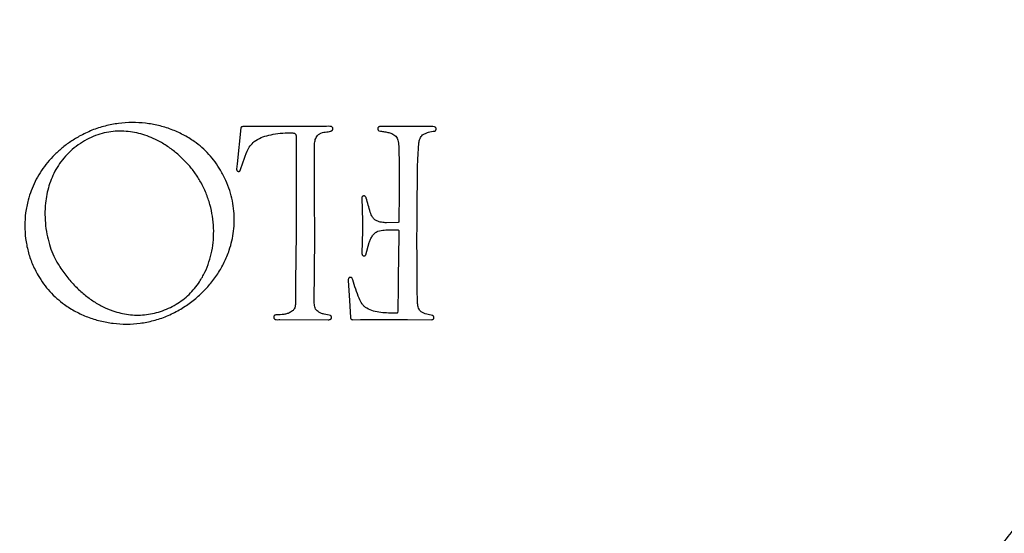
# Model space of a CAD drawing. Header units: millimetres. Extents: x 226 to 954, y 75 to 822.
# Tile 103 of 130: x 588 to 625, y 693 to 712. Entities that reach past the tile are written whole.
import ezdxf

# ---------------------------------------------------------------- set-up
doc = ezdxf.new("R2010")
doc.units = ezdxf.units.MM

msp = doc.modelspace()

# ---------------------------------------------------------------- linework, layer by layer
at = {"color": 179, "linetype": 'Continuous', "lineweight": 25}
for p, q in [((596.359, 707.89), (596.215, 706.562)), ((596.946, 707.94), (596.462, 707.943)), ((597.65, 707.945), (596.946, 707.94)), ((598.623, 707.937), (597.65, 707.945)), ((599.465, 707.943), (598.623, 707.937)), ((602.526, 707.935), (601.498, 707.937)), ((603.395, 707.937), (602.526, 707.935)), ((598.396, 707.463), (598.401, 706.516)), ((599.08, 705.366), (599.078, 707.324)), ((602.889, 706.724), (602.923, 707.332)), ((602.184, 707.216), (602.197, 706.459)), ((596.215, 706.562), (596.194, 706.365)), ((596.337, 706.321), (596.444, 706.64)), ((602.883, 706.451), (602.889, 706.724)), ((596.194, 706.365), (596.204, 706.326)), ((598.401, 706.516), (598.401, 704.904)), ((602.197, 706.459), (602.204, 705.549)), ((602.863, 704.713), (602.883, 706.451)), ((602.204, 705.5), (602.187, 704.423)), ((602.204, 705.549), (602.204, 705.5)), ((599.083, 703.843), (599.08, 705.366)), ((600.824, 705.303), (600.844, 704.441)), ((598.401, 704.904), (598.399, 704.006)), ((600.844, 704.441), (600.842, 704.1)), ((602.169, 704.394), (601.737, 704.383)), ((602.861, 704.347), (602.863, 704.713)), ((598.399, 704.006), (598.379, 702.195)), ((600.842, 704.1), (600.821, 703.248)), ((602.184, 704.1), (602.187, 703.945)), ((602.856, 703.736), (602.861, 704.347)), ((599.068, 701.413), (599.083, 703.843)), ((600.969, 703.201), (601.096, 703.652)), ((602.187, 703.945), (602.167, 702.349)), ((602.859, 703.059), (602.856, 703.736)), ((600.821, 703.248), (600.831, 703.209)), ((602.863, 702.86), (602.859, 703.059)), ((602.871, 701.993), (602.863, 702.86)), ((598.379, 702.195), (598.369, 701.374)), ((600.322, 702.26), (600.372, 701.521)), ((602.167, 702.349), (602.164, 702.027)), ((602.164, 702.027), (602.149, 701.123)), ((602.881, 701.408), (602.871, 701.993)), ((600.372, 701.521), (600.402, 700.889)), ((602.149, 701.123), (602.145, 701.07)), ((597.792, 700.811), (599.585, 700.803)), ((600.402, 700.889), (600.41, 700.858)), ((600.474, 700.805), (600.779, 700.808)), ((600.779, 700.808), (601.957, 700.811)), ((601.957, 700.811), (602.506, 700.808)), ((602.506, 700.808), (603.39, 700.805)), ((603.481, 700.888), (603.48, 700.905))]:
    msp.add_line(p, q, dxfattribs=at)
for points, knots in [([(593.905, 657.932), (604.204, 657.932), (614.323, 660.643), (632.162, 670.942), (639.569, 678.35), (649.868, 696.189), (652.579, 706.307), (652.579, 726.906), (649.868, 737.024), (639.569, 754.863), (632.162, 762.271), (614.323, 772.57), (604.204, 775.281), (593.905, 775.281)], [0, 0, 0, 0, 0.1666667, 0.1666667, 0.3333333, 0.3333333, 0.5, 0.5, 0.6666667, 0.6666667, 0.8333333, 0.8333333, 1, 1, 1, 1]), ([(593.905, 775.107), (604.173, 775.107), (614.262, 772.403), (632.048, 762.135), (639.433, 754.749), (649.702, 736.964), (652.405, 726.875), (652.405, 706.338), (649.702, 696.249), (639.433, 678.464), (632.048, 671.078), (614.262, 660.81), (604.173, 658.107), (593.905, 658.107)], [0, 0, 0, 0, 0.1666667, 0.1666667, 0.3333333, 0.3333333, 0.5, 0.5, 0.6666667, 0.6666667, 0.8333333, 0.8333333, 1, 1, 1, 1]), ([(552.027, 757.703), (543.932, 749.454), (538.453, 738.997), (534.104, 716.296), (535.33, 704.554), (544.276, 683.241), (551.797, 674.142), (571.047, 661.346), (582.348, 657.932), (593.905, 657.932)], [0, 0, 0, 0, 0.25, 0.25, 0.5, 0.5, 0.75, 0.75, 1, 1, 1, 1]), ([(593.905, 658.107), (582.395, 658.107), (571.139, 661.503), (551.96, 674.235), (544.461, 683.289), (535.524, 704.505), (534.285, 716.196), (538.573, 738.813), (544.007, 749.239), (552.048, 757.475)], [0, 0, 0, 0, 0.25, 0.25, 0.5, 0.5, 0.75, 0.75, 1, 1, 1, 1]), ([(542.631, 716.607), (542.635, 716.121), (542.643, 715.137), (542.71, 713.64), (542.821, 712.104), (542.984, 710.529), (543.201, 708.925), (543.475, 707.294), (543.808, 705.639), (544.207, 703.951), (544.652, 702.322), (545.134, 700.757), (545.646, 699.258), (546.218, 697.743), (546.851, 696.215), (547.548, 694.675), (548.297, 693.158), (549.096, 691.665), (549.943, 690.2), (550.856, 688.736), (551.835, 687.277), (552.865, 685.854), (553.941, 684.468), (555.062, 683.122), (556.247, 681.794), (557.496, 680.489), (558.811, 679.21), (560.19, 677.962), (561.633, 676.748), (563.14, 675.573), (564.709, 674.442), (566.34, 673.358), (568.029, 672.326), (569.776, 671.35), (571.577, 670.435), (573.429, 669.584), (575.33, 668.801), (577.275, 668.09), (579.261, 667.454), (581.284, 666.896), (583.337, 666.419), (585.418, 666.025), (587.521, 665.717), (589.639, 665.496), (591.769, 665.363), (593.905, 665.318), (596.04, 665.363), (598.17, 665.496), (600.289, 665.717), (602.392, 666.025), (604.472, 666.419), (606.526, 666.896), (608.548, 667.454), (610.534, 668.09), (612.48, 668.801), (614.38, 669.584), (616.233, 670.435), (618.034, 671.35), (619.781, 672.326), (621.47, 673.358), (623.1, 674.442), (624.67, 675.573), (626.177, 676.748), (627.62, 677.962), (628.999, 679.21), (630.313, 680.489), (631.563, 681.794), (632.748, 683.122), (633.869, 684.468), (634.967, 685.882), (636.036, 687.364), (637.068, 688.911), (638.026, 690.464), (638.91, 692.019), (639.723, 693.57), (640.511, 695.205), (641.262, 696.921), (641.968, 698.713), (642.59, 700.485), (643.136, 702.242), (643.61, 703.981), (644.015, 705.699), (644.352, 707.383), (644.625, 709.032), (644.838, 710.633), (644.996, 712.188), (645.102, 713.695), (645.167, 715.164), (645.175, 716.13), (645.178, 716.607)], [0, 0, 0, 0, 0.009039, 0.018334, 0.027893, 0.037722, 0.047828, 0.05803, 0.068512, 0.079278, 0.090336, 0.09995, 0.109779, 0.119827, 0.130096, 0.140586, 0.1513, 0.161607, 0.172115, 0.182823, 0.19373, 0.204835, 0.215534, 0.226408, 0.237454, 0.248671, 0.260055, 0.271602, 0.283309, 0.29517, 0.30718, 0.319334, 0.331624, 0.344044, 0.356587, 0.369244, 0.382006, 0.394865, 0.407811, 0.420835, 0.433925, 0.447072, 0.460264, 0.47349, 0.48674, 0.500001, 0.513261, 0.526511, 0.539737, 0.552929, 0.566076, 0.579166, 0.59219, 0.605136, 0.617995, 0.630757, 0.643414, 0.655957, 0.668377, 0.680667, 0.692821, 0.704831, 0.716692, 0.728399, 0.739946, 0.75133, 0.762547, 0.773594, 0.784467, 0.795166, 0.806938, 0.818487, 0.829811, 0.84091, 0.851785, 0.862435, 0.8747, 0.886658, 0.898311, 0.909664, 0.92092, 0.931875, 0.942533, 0.952903, 0.962989, 0.972626, 0.982002, 0.991125, 1, 1, 1, 1]), ([(645, 716.607), (644.996, 716.123), (644.988, 715.142), (644.921, 713.651), (644.811, 712.12), (644.648, 710.55), (644.432, 708.952), (644.159, 707.327), (643.827, 705.677), (643.429, 703.995), (642.986, 702.372), (642.506, 700.812), (641.995, 699.318), (641.426, 697.809), (640.795, 696.286), (640.101, 694.752), (639.354, 693.239), (638.558, 691.752), (637.714, 690.292), (636.804, 688.833), (635.828, 687.379), (634.802, 685.961), (633.729, 684.58), (632.613, 683.238), (631.432, 681.915), (630.187, 680.614), (628.877, 679.34), (627.503, 678.096), (626.064, 676.887), (624.563, 675.716), (622.999, 674.589), (621.374, 673.509), (619.691, 672.48), (617.95, 671.508), (616.155, 670.596), (614.309, 669.747), (612.415, 668.967), (610.476, 668.258), (608.497, 667.625), (606.482, 667.069), (604.435, 666.594), (602.362, 666.201), (600.267, 665.894), (598.155, 665.674), (596.033, 665.541), (593.905, 665.497), (591.777, 665.541), (589.654, 665.674), (587.543, 665.894), (585.448, 666.201), (583.374, 666.594), (581.327, 667.069), (579.312, 667.625), (577.333, 668.258), (575.395, 668.967), (573.501, 669.747), (571.654, 670.596), (569.86, 671.508), (568.119, 672.48), (566.435, 673.509), (564.811, 674.589), (563.247, 675.716), (561.745, 676.887), (560.307, 678.096), (558.933, 679.34), (557.623, 680.614), (556.378, 681.915), (555.197, 683.238), (554.08, 684.58), (552.986, 685.989), (551.92, 687.465), (550.891, 689.008), (549.937, 690.555), (549.056, 692.104), (548.246, 693.651), (547.461, 695.28), (546.712, 696.989), (546.009, 698.776), (545.389, 700.541), (544.845, 702.292), (544.372, 704.025), (543.969, 705.737), (543.634, 707.415), (543.361, 709.058), (543.149, 710.654), (542.992, 712.203), (542.885, 713.705), (542.821, 715.169), (542.813, 716.132), (542.81, 716.607)], [0, 0, 0, 0, 0.009039, 0.018334, 0.027893, 0.037722, 0.047828, 0.05803, 0.068512, 0.079278, 0.090336, 0.09995, 0.109779, 0.119827, 0.130096, 0.140586, 0.1513, 0.161607, 0.172115, 0.182823, 0.19373, 0.204835, 0.215534, 0.226408, 0.237454, 0.248671, 0.260055, 0.271602, 0.283309, 0.29517, 0.30718, 0.319334, 0.331624, 0.344044, 0.356587, 0.369244, 0.382006, 0.394865, 0.407811, 0.420835, 0.433925, 0.447072, 0.460264, 0.47349, 0.48674, 0.500001, 0.513261, 0.526511, 0.539737, 0.552929, 0.566076, 0.579166, 0.59219, 0.605136, 0.617995, 0.630757, 0.643414, 0.655957, 0.668377, 0.680667, 0.692821, 0.704831, 0.716692, 0.728399, 0.739946, 0.75133, 0.762547, 0.773594, 0.784467, 0.795166, 0.806938, 0.818487, 0.829811, 0.84091, 0.851785, 0.862435, 0.8747, 0.886658, 0.898311, 0.909664, 0.92092, 0.931875, 0.942533, 0.952903, 0.962989, 0.972626, 0.982002, 0.991125, 1, 1, 1, 1]), ([(554.683, 716.607), (554.687, 716.192), (554.695, 715.348), (554.759, 714.065), (554.866, 712.743), (555.024, 711.385), (555.236, 709.99), (555.508, 708.561), (555.843, 707.099), (556.232, 705.66), (556.671, 704.249), (557.157, 702.869), (557.71, 701.472), (558.332, 700.061), (559.023, 698.65), (559.784, 697.241), (560.618, 695.84), (561.531, 694.443), (562.494, 693.099), (563.501, 691.81), (564.548, 690.579), (565.665, 689.371), (566.854, 688.189), (568.114, 687.04), (569.445, 685.93), (570.845, 684.863), (572.314, 683.846), (573.849, 682.884), (575.357, 682.034), (576.825, 681.288), (578.242, 680.636), (579.696, 680.037), (581.184, 679.493), (582.703, 679.007), (584.25, 678.58), (585.821, 678.215), (587.413, 677.914), (589.021, 677.679), (590.642, 677.509), (592.271, 677.407), (593.905, 677.373), (595.538, 677.407), (597.168, 677.509), (598.789, 677.679), (600.397, 677.914), (601.988, 678.215), (603.559, 678.58), (605.106, 679.007), (606.626, 679.493), (608.114, 680.037), (609.568, 680.636), (610.985, 681.288), (612.453, 682.034), (613.961, 682.884), (615.496, 683.846), (616.964, 684.863), (618.365, 685.93), (619.696, 687.04), (620.956, 688.189), (622.144, 689.371), (623.262, 690.579), (624.308, 691.81), (625.322, 693.107), (626.297, 694.468), (627.224, 695.891), (628.069, 697.317), (628.835, 698.743), (629.521, 700.154), (630.131, 701.548), (630.671, 702.919), (631.147, 704.274), (631.58, 705.669), (631.967, 707.099), (632.302, 708.561), (632.573, 709.99), (632.786, 711.385), (632.944, 712.743), (633.051, 714.065), (633.115, 715.348), (633.123, 716.192), (633.127, 716.607)], [0, 0, 0, 0, 0.010105, 0.02053, 0.031285, 0.04238, 0.053823, 0.065625, 0.077793, 0.090336, 0.101898, 0.113772, 0.125962, 0.13847, 0.1513, 0.164215, 0.177443, 0.190983, 0.204834, 0.217694, 0.230804, 0.244163, 0.257764, 0.271601, 0.285667, 0.299955, 0.314454, 0.329153, 0.344042, 0.356584, 0.369241, 0.382004, 0.394863, 0.40781, 0.420833, 0.433924, 0.447071, 0.460263, 0.47349, 0.486739, 0.5, 0.513261, 0.52651, 0.539737, 0.552929, 0.566076, 0.579167, 0.59219, 0.605137, 0.617996, 0.630759, 0.643416, 0.655958, 0.670847, 0.685546, 0.700045, 0.714333, 0.728399, 0.742236, 0.755837, 0.769196, 0.782306, 0.795166, 0.809265, 0.823043, 0.836497, 0.849627, 0.862434, 0.874699, 0.886657, 0.898311, 0.909664, 0.922207, 0.934375, 0.946177, 0.95762, 0.968715, 0.97947, 0.989895, 1, 1, 1, 1]), ([(632.805, 716.607), (632.802, 716.195), (632.794, 715.359), (632.73, 714.086), (632.624, 712.775), (632.467, 711.428), (632.257, 710.044), (631.987, 708.627), (631.655, 707.177), (631.269, 705.75), (630.833, 704.351), (630.351, 702.982), (629.803, 701.596), (629.186, 700.197), (628.501, 698.797), (627.746, 697.4), (626.919, 696.01), (626.014, 694.625), (625.059, 693.292), (624.059, 692.014), (623.021, 690.793), (621.913, 689.594), (620.734, 688.422), (619.484, 687.282), (618.164, 686.181), (616.775, 685.123), (615.319, 684.114), (613.796, 683.16), (612.211, 682.267), (610.567, 681.439), (608.867, 680.682), (607.116, 680.002), (605.318, 679.402), (603.583, 678.916), (601.922, 678.53), (600.344, 678.231), (598.748, 677.998), (597.141, 677.83), (595.525, 677.729), (593.905, 677.695), (592.285, 677.729), (590.669, 677.83), (589.061, 677.998), (587.466, 678.231), (585.888, 678.53), (584.226, 678.916), (582.491, 679.402), (580.694, 680.002), (578.943, 680.682), (577.243, 681.439), (575.598, 682.267), (574.013, 683.16), (572.491, 684.114), (571.034, 685.123), (569.645, 686.181), (568.325, 687.282), (567.076, 688.422), (565.897, 689.594), (564.788, 690.793), (563.751, 692.014), (562.745, 693.3), (561.779, 694.649), (560.859, 696.06), (560.021, 697.475), (559.261, 698.889), (558.581, 700.289), (557.976, 701.671), (557.44, 703.031), (556.968, 704.375), (556.538, 705.758), (556.154, 707.177), (555.822, 708.627), (555.553, 710.044), (555.342, 711.428), (555.186, 712.775), (555.079, 714.086), (555.016, 715.359), (555.008, 716.195), (555.004, 716.607)], [0, 0, 0, 0, 0.010105, 0.02053, 0.031285, 0.04238, 0.053824, 0.065625, 0.077794, 0.090336, 0.101899, 0.113773, 0.125962, 0.138471, 0.1513, 0.164216, 0.177444, 0.190984, 0.204835, 0.217695, 0.230806, 0.244164, 0.257765, 0.271602, 0.285669, 0.299956, 0.314455, 0.329155, 0.344043, 0.359108, 0.374335, 0.389709, 0.405214, 0.420833, 0.433924, 0.447071, 0.460263, 0.473489, 0.486739, 0.5, 0.513261, 0.526511, 0.539737, 0.552929, 0.566076, 0.579167, 0.594786, 0.610291, 0.625665, 0.640892, 0.655957, 0.670845, 0.685545, 0.700044, 0.714331, 0.728398, 0.742235, 0.755836, 0.769195, 0.782305, 0.795165, 0.809265, 0.823042, 0.836496, 0.849627, 0.862433, 0.874699, 0.886657, 0.89831, 0.909664, 0.922206, 0.934375, 0.946176, 0.95762, 0.968715, 0.97947, 0.989895, 1, 1, 1, 1]), ([(595.608, 706.326), (595.543, 706.43), (595.415, 706.636), (595.181, 706.915), (594.922, 707.167), (594.607, 707.414), (594.229, 707.644), (593.787, 707.841), (593.319, 707.983), (592.835, 708.068), (592.339, 708.094), (591.84, 708.061), (591.343, 707.966), (590.854, 707.811), (590.548, 707.656), (590.394, 707.578)], [0, 0, 0, 0, 0.06193, 0.123155, 0.184022, 0.244799, 0.325992, 0.407657, 0.48994, 0.5729, 0.656554, 0.740937, 0.826144, 0.912379, 1, 1, 1, 1]), ([(594.873, 705.893), (594.804, 706.007), (594.664, 706.238), (594.405, 706.556), (594.111, 706.853), (593.783, 707.12), (593.427, 707.352), (593.077, 707.525), (592.744, 707.646), (592.436, 707.723), (592.12, 707.767), (591.799, 707.773), (591.474, 707.74), (591.149, 707.662), (590.823, 707.541), (590.618, 707.425), (590.512, 707.365)], [0, 0, 0, 0, 0.077559, 0.157433, 0.238929, 0.321365, 0.404145, 0.486837, 0.548697, 0.610449, 0.672275, 0.734509, 0.797651, 0.862373, 0.929503, 1, 1, 1, 1]), ([(596.462, 707.943), (596.441, 707.941), (596.415, 707.94), (596.388, 707.927), (596.375, 707.918), (596.365, 707.906), (596.361, 707.895), (596.359, 707.89)], [0, 0, 0, 0, 0.497002, 0.616585, 0.735781, 0.860588, 1, 1, 1, 1]), ([(597.385, 707.62), (597.498, 707.642), (597.728, 707.688), (597.961, 707.699), (598.079, 707.704)], [0, 0, 0, 0, 0.493457, 1, 1, 1, 1]), ([(598.079, 707.704), (598.123, 707.707), (598.209, 707.712), (598.294, 707.698), (598.336, 707.691)], [0, 0, 0, 0, 0.504679, 1, 1, 1, 1]), ([(598.336, 707.691), (598.346, 707.685), (598.364, 707.674), (598.383, 707.649), (598.392, 707.621), (598.397, 707.559), (598.397, 707.506), (598.396, 707.463)], [0, 0, 0, 0, 0.134881, 0.251635, 0.365601, 0.484828, 1, 1, 1, 1]), ([(599.078, 707.324), (599.088, 707.384), (599.102, 707.472), (599.16, 707.578), (599.2, 707.622), (599.22, 707.643)], [0, 0, 0, 0, 0.503199, 0.750124, 1, 1, 1, 1]), ([(599.22, 707.643), (599.251, 707.663), (599.312, 707.702), (599.454, 707.735), (599.562, 707.746), (599.634, 707.753)], [0, 0, 0, 0, 0.250285, 0.495204, 1, 1, 1, 1]), ([(599.697, 707.937), (599.659, 707.941), (599.581, 707.949), (599.504, 707.945), (599.465, 707.943)], [0, 0, 0, 0, 0.497002, 1, 1, 1, 1]), ([(599.634, 707.753), (599.653, 707.759), (599.682, 707.767), (599.719, 707.785), (599.732, 707.801), (599.739, 707.809)], [0, 0, 0, 0, 0.4982628, 0.7437882, 1, 1, 1, 1]), ([(599.747, 707.885), (599.741, 707.896), (599.732, 707.913), (599.714, 707.931), (599.703, 707.935), (599.697, 707.937)], [0, 0, 0, 0, 0.5200806, 0.766475, 1, 1, 1, 1]), ([(599.739, 707.809), (599.743, 707.814), (599.75, 707.825), (599.754, 707.852), (599.75, 707.871), (599.747, 707.885)], [0, 0, 0, 0, 0.246011, 0.489701, 1, 1, 1, 1]), ([(601.423, 707.901), (601.421, 707.898), (601.417, 707.893), (601.413, 707.881), (601.411, 707.858), (601.415, 707.838), (601.418, 707.825)], [0, 0, 0, 0, 0.119072, 0.238296, 0.489049, 1, 1, 1, 1]), ([(601.418, 707.825), (601.42, 707.819), (601.424, 707.808), (601.435, 707.795), (601.449, 707.784), (601.46, 707.78), (601.466, 707.778)], [0, 0, 0, 0, 0.250004, 0.500001, 0.750001, 1, 1, 1, 1]), ([(601.498, 707.937), (601.484, 707.935), (601.463, 707.933), (601.436, 707.92), (601.428, 707.907), (601.423, 707.901)], [0, 0, 0, 0, 0.485474, 0.727108, 1, 1, 1, 1]), ([(601.466, 707.778), (601.519, 707.768), (601.624, 707.749), (601.784, 707.729), (601.885, 707.693), (601.934, 707.675)], [0, 0, 0, 0, 0.335793, 0.670596, 1, 1, 1, 1]), ([(601.934, 707.675), (601.96, 707.664), (602.012, 707.641), (602.076, 707.584), (602.126, 707.515), (602.144, 707.461), (602.152, 707.434)], [0, 0, 0, 0, 0.249999, 0.499999, 0.75, 1, 1, 1, 1]), ([(602.923, 707.332), (602.936, 707.386), (602.955, 707.467), (603.006, 707.567), (603.044, 707.608), (603.063, 707.628)], [0, 0, 0, 0, 0.4984233, 0.7467696, 1, 1, 1, 1]), ([(603.063, 707.628), (603.097, 707.649), (603.165, 707.69), (603.317, 707.739), (603.434, 707.759), (603.512, 707.772)], [0, 0, 0, 0, 0.249503, 0.497897, 1, 1, 1, 1]), ([(603.56, 707.885), (603.555, 707.892), (603.547, 707.905), (603.524, 707.924), (603.472, 707.939), (603.426, 707.938), (603.395, 707.937)], [0, 0, 0, 0, 0.131272, 0.25153, 0.490335, 1, 1, 1, 1]), ([(603.512, 707.772), (603.521, 707.775), (603.535, 707.779), (603.548, 707.789), (603.553, 707.797), (603.554, 707.801), (603.555, 707.804)], [0, 0, 0, 0, 0.497465, 0.738991, 0.863966, 1, 1, 1, 1]), ([(603.555, 707.804), (603.558, 707.811), (603.565, 707.825), (603.566, 707.841), (603.567, 707.849)], [0, 0, 0, 0, 0.5000062, 1, 1, 1, 1]), ([(603.567, 707.849), (603.567, 707.855), (603.566, 707.868), (603.562, 707.879), (603.56, 707.885)], [0, 0, 0, 0, 0.499986, 1, 1, 1, 1]), ([(590.394, 707.578), (590.272, 707.506), (590.032, 707.364), (589.706, 707.112), (589.415, 706.839), (589.161, 706.546), (588.943, 706.236), (588.76, 705.911), (588.613, 705.573), (588.489, 705.189), (588.403, 704.756), (588.372, 704.278), (588.402, 703.8), (588.495, 703.33), (588.646, 702.871), (588.797, 702.585), (588.872, 702.442)], [0, 0, 0, 0, 0.0711387, 0.1397128, 0.2061547, 0.2708552, 0.3341601, 0.3963695, 0.4577397, 0.5184869, 0.598798, 0.6786787, 0.7584335, 0.8383525, 0.9187497, 1, 1, 1, 1]), ([(590.512, 707.365), (590.408, 707.295), (590.203, 707.159), (589.938, 706.913), (589.713, 706.647), (589.528, 706.362), (589.381, 706.063), (589.269, 705.753), (589.19, 705.436), (589.136, 705.08), (589.118, 704.69), (589.143, 704.273), (589.209, 703.873), (589.311, 703.5), (589.44, 703.159), (589.556, 702.955), (589.612, 702.857)], [0, 0, 0, 0, 0.074211, 0.144955, 0.213214, 0.279787, 0.345273, 0.410063, 0.474355, 0.53818, 0.622318, 0.704832, 0.784884, 0.861473, 0.933524, 1, 1, 1, 1]), ([(596.444, 706.64), (596.491, 706.773), (596.561, 706.972), (596.691, 707.229), (596.794, 707.332), (596.846, 707.384)], [0, 0, 0, 0, 0.494848, 0.742752, 1, 1, 1, 1]), ([(596.846, 707.384), (596.931, 707.437), (597.099, 707.541), (597.29, 707.594), (597.385, 707.62)], [0, 0, 0, 0, 0.503538, 1, 1, 1, 1]), ([(602.152, 707.434), (602.162, 707.399), (602.181, 707.328), (602.183, 707.254), (602.184, 707.216)], [0, 0, 0, 0, 0.491868, 1, 1, 1, 1]), ([(652.584, 706.913), (652.54, 706.651), (652.451, 706.126), (652.305, 705.341), (652.148, 704.559), (651.981, 703.779), (651.745, 702.742), (651.488, 701.709), (650.993, 699.88), (650.269, 697.528), (649.127, 694.441), (647.817, 691.421), (646.342, 688.479), (644.707, 685.623), (642.32, 681.942), (638.959, 677.596), (634.376, 672.86), (629.298, 668.659), (623.788, 665.044), (617.912, 662.06), (611.742, 659.743), (605.355, 658.121), (599.913, 657.365), (595.533, 657.124), (592.241, 657.125), (588.955, 657.308), (585.684, 657.672), (582.438, 658.217), (579.869, 658.796), (577.961, 659.304), (576.697, 659.671), (575.442, 660.065), (574.195, 660.486), (573.372, 660.79), (572.96, 660.942)], [0, 0, 0, 0, 0.0076, 0.015197, 0.022791, 0.030383, 0.037976, 0.053168, 0.06077, 0.092083, 0.123397, 0.154711, 0.186025, 0.217339, 0.248653, 0.311256, 0.37386, 0.436464, 0.499068, 0.561671, 0.624275, 0.686879, 0.749482, 0.780796, 0.81211, 0.843424, 0.874738, 0.906052, 0.937366, 0.949899, 0.962422, 0.974943, 0.987467, 1, 1, 1, 1]), ([(646.539, 706.514), (646.517, 706.385), (646.365, 705.516), (645.994, 703.926), (645.426, 701.761), (644.763, 699.637), (644.021, 697.554), (643.192, 695.504), (642.275, 693.477), (641.267, 691.478), (640.171, 689.512), (638.992, 687.593), (637.734, 685.725), (636.407, 683.923), (635.014, 682.188), (633.56, 680.522), (632.038, 678.917), (630.442, 677.368), (628.772, 675.877), (627.031, 674.449), (625.232, 673.095), (623.377, 671.818), (621.482, 670.627), (619.551, 669.523), (617.587, 668.505), (615.583, 667.569), (613.53, 666.712), (611.431, 665.936), (609.288, 665.245), (607.118, 664.644), (604.924, 664.135), (602.725, 663.721), (600.523, 663.401), (598.323, 663.174), (596.116, 663.037), (593.891, 662.991), (591.654, 663.038), (589.406, 663.18), (587.167, 663.416), (584.94, 663.746), (582.741, 664.166), (580.575, 664.675), (578.445, 665.269), (576.341, 665.95), (574.254, 666.722), (572.189, 667.585), (570.15, 668.54), (568.153, 669.58), (566.201, 670.703), (564.309, 671.899), (562.48, 673.166), (560.716, 674.499), (559.007, 675.903), (557.349, 677.386), (555.743, 678.946), (554.196, 680.581), (552.718, 682.28), (551.313, 684.04), (549.991, 685.846), (548.753, 687.695), (547.599, 689.581), (546.524, 691.514), (545.523, 693.501), (544.601, 695.541), (543.76, 697.629), (543.008, 699.752), (542.343, 701.903), (541.782, 704.069), (541.426, 705.608), (541.284, 706.424), (541.269, 706.513)], [0, 0, 0, 0, 0.002656, 0.017859, 0.033061, 0.047993, 0.062924, 0.077855, 0.092786, 0.107989, 0.123192, 0.138394, 0.153597, 0.1688, 0.183731, 0.198662, 0.213593, 0.228525, 0.243727, 0.25893, 0.274133, 0.289335, 0.304538, 0.319469, 0.3344, 0.349332, 0.364263, 0.379465, 0.394668, 0.409871, 0.425073, 0.440276, 0.455207, 0.470139, 0.48507, 0.500001, 0.515204, 0.530406, 0.545609, 0.560812, 0.576014, 0.590946, 0.605877, 0.620808, 0.635739, 0.650942, 0.666145, 0.681347, 0.69655, 0.711753, 0.726684, 0.741615, 0.756546, 0.771478, 0.78668, 0.801883, 0.817086, 0.832288, 0.847491, 0.862422, 0.877353, 0.892285, 0.907216, 0.922419, 0.937621, 0.952824, 0.968027, 0.983229, 0.99816, 1, 1, 1, 1]), ([(594.085, 701.168), (594.226, 701.256), (594.506, 701.43), (594.883, 701.75), (595.221, 702.106), (595.512, 702.498), (595.752, 702.92), (595.922, 703.331), (596.032, 703.72), (596.095, 704.079), (596.12, 704.447), (596.106, 704.821), (596.05, 705.198), (595.95, 705.578), (595.806, 705.959), (595.675, 706.202), (595.608, 706.326)], [0, 0, 0, 0, 0.082781, 0.164991, 0.246654, 0.327807, 0.40854, 0.489041, 0.549478, 0.610176, 0.671408, 0.733516, 0.796916, 0.862092, 0.929588, 1, 1, 1, 1]), ([(596.204, 706.326), (596.209, 706.32), (596.217, 706.307), (596.236, 706.292), (596.257, 706.282), (596.272, 706.28), (596.28, 706.279)], [0, 0, 0, 0, 0.250001, 0.499999, 0.750002, 1, 1, 1, 1]), ([(596.28, 706.279), (596.286, 706.28), (596.298, 706.281), (596.314, 706.291), (596.327, 706.304), (596.334, 706.315), (596.337, 706.321)], [0, 0, 0, 0, 0.241287, 0.484145, 0.73773, 1, 1, 1, 1]), ([(593.968, 701.376), (594.053, 701.43), (594.224, 701.539), (594.451, 701.739), (594.656, 701.96), (594.855, 702.231), (595.037, 702.556), (595.189, 702.938), (595.294, 703.342), (595.351, 703.762), (595.359, 704.193), (595.317, 704.628), (595.223, 705.061), (595.08, 705.488), (594.942, 705.757), (594.873, 705.893)], [0, 0, 0, 0, 0.059928, 0.119268, 0.178441, 0.237775, 0.317512, 0.398318, 0.480373, 0.56373, 0.648375, 0.734278, 0.821442, 0.909948, 1, 1, 1, 1]), ([(600.879, 705.379), (600.871, 705.375), (600.856, 705.368), (600.839, 705.35), (600.827, 705.327), (600.825, 705.311), (600.824, 705.303)], [0, 0, 0, 0, 0.249998, 0.500003, 0.749998, 1, 1, 1, 1]), ([(600.951, 705.361), (600.946, 705.365), (600.936, 705.374), (600.918, 705.381), (600.898, 705.383), (600.885, 705.38), (600.879, 705.379)], [0, 0, 0, 0, 0.250003, 0.499997, 0.749997, 1, 1, 1, 1]), ([(600.986, 705.298), (600.983, 705.31), (600.976, 705.333), (600.959, 705.352), (600.951, 705.361)], [0, 0, 0, 0, 0.499999, 1, 1, 1, 1]), ([(601.133, 704.779), (601.107, 704.865), (601.054, 705.037), (601.009, 705.211), (600.986, 705.298)], [0, 0, 0, 0, 0.498222, 1, 1, 1, 1]), ([(601.371, 704.454), (601.341, 704.471), (601.281, 704.506), (601.197, 704.619), (601.159, 704.715), (601.133, 704.779)], [0, 0, 0, 0, 0.249332, 0.498346, 1, 1, 1, 1]), ([(601.737, 704.383), (601.673, 704.387), (601.548, 704.393), (601.429, 704.434), (601.371, 704.454)], [0, 0, 0, 0, 0.510985, 1, 1, 1, 1]), ([(602.187, 704.423), (602.187, 704.42), (602.186, 704.413), (602.184, 704.406), (602.181, 704.401), (602.178, 704.398), (602.174, 704.395), (602.171, 704.394), (602.169, 704.394)], [0, 0, 0, 0, 0.268086, 0.518431, 0.637252, 0.754167, 0.873203, 1, 1, 1, 1]), ([(601.096, 703.652), (601.111, 703.695), (601.142, 703.781), (601.207, 703.901), (601.294, 704.01), (601.375, 704.053), (601.416, 704.074)], [0, 0, 0, 0, 0.248789, 0.501949, 0.750684, 1, 1, 1, 1]), ([(601.416, 704.074), (601.494, 704.091), (601.653, 704.127), (601.9, 704.129), (602.066, 704.126), (602.149, 704.124)], [0, 0, 0, 0, 0.324883, 0.660234, 1, 1, 1, 1]), ([(602.149, 704.124), (602.157, 704.122), (602.168, 704.119), (602.179, 704.112), (602.183, 704.105), (602.184, 704.101), (602.184, 704.1)], [0, 0, 0, 0, 0.4966985, 0.7488716, 0.871752, 1, 1, 1, 1]), ([(600.831, 703.209), (600.835, 703.203), (600.842, 703.191), (600.864, 703.173), (600.883, 703.166), (600.896, 703.162)], [0, 0, 0, 0, 0.254738, 0.503958, 1, 1, 1, 1]), ([(600.896, 703.162), (600.904, 703.161), (600.918, 703.161), (600.939, 703.169), (600.957, 703.182), (600.965, 703.195), (600.969, 703.201)], [0, 0, 0, 0, 0.25, 0.499997, 0.749999, 1, 1, 1, 1]), ([(589.612, 702.857), (589.704, 702.718), (589.884, 702.448), (590.196, 702.085), (590.528, 701.769), (590.879, 701.504), (591.246, 701.289), (591.596, 701.141), (591.919, 701.047), (592.213, 700.994), (592.51, 700.972), (592.807, 700.984), (593.104, 701.029), (593.398, 701.109), (593.689, 701.222), (593.874, 701.324), (593.968, 701.376)], [0, 0, 0, 0, 0.097095, 0.189999, 0.279044, 0.364605, 0.447128, 0.527147, 0.585922, 0.643971, 0.701656, 0.759382, 0.817592, 0.876762, 0.937392, 1, 1, 1, 1]), ([(588.872, 702.442), (588.937, 702.337), (589.067, 702.128), (589.302, 701.846), (589.561, 701.589), (589.877, 701.337), (590.254, 701.101), (590.697, 700.899), (591.163, 700.752), (591.647, 700.664), (592.142, 700.635), (592.641, 700.668), (593.137, 700.766), (593.626, 700.926), (593.931, 701.087), (594.085, 701.168)], [0, 0, 0, 0, 0.062326, 0.123956, 0.185191, 0.24626, 0.327687, 0.409377, 0.491482, 0.574092, 0.657289, 0.741196, 0.826026, 0.912123, 1, 1, 1, 1]), ([(600.35, 702.354), (600.344, 702.348), (600.332, 702.336), (600.322, 702.303), (600.322, 702.278), (600.322, 702.26)], [0, 0, 0, 0, 0.247406, 0.484575, 1, 1, 1, 1]), ([(600.434, 702.362), (600.427, 702.365), (600.413, 702.37), (600.391, 702.37), (600.369, 702.366), (600.356, 702.358), (600.35, 702.354)], [0, 0, 0, 0, 0.250001, 0.500003, 0.750005, 1, 1, 1, 1]), ([(600.487, 702.281), (600.482, 702.297), (600.474, 702.321), (600.458, 702.346), (600.446, 702.357), (600.438, 702.361), (600.434, 702.362)], [0, 0, 0, 0, 0.497592, 0.748042, 0.872189, 1, 1, 1, 1]), ([(600.722, 701.597), (600.678, 701.709), (600.59, 701.934), (600.521, 702.165), (600.487, 702.281)], [0, 0, 0, 0, 0.4977409, 1, 1, 1, 1]), ([(593.905, 643.607), (594.669, 643.613), (596.198, 643.627), (598.489, 643.739), (600.776, 643.918), (603.056, 644.17), (605.326, 644.493), (607.586, 644.888), (609.907, 645.368), (612.285, 645.943), (614.715, 646.621), (617.121, 647.381), (619.499, 648.225), (621.775, 649.122), (623.95, 650.063), (626.026, 651.04), (628.069, 652.081), (630.079, 653.186), (632.054, 654.354), (633.99, 655.583), (635.95, 656.915), (637.927, 658.356), (639.914, 659.912), (641.845, 661.535), (643.719, 663.224), (645.479, 664.924), (647.128, 666.626), (648.672, 668.323), (650.162, 670.067), (651.596, 671.857), (652.973, 673.691), (654.292, 675.568), (655.593, 677.549), (656.868, 679.637), (658.108, 681.834), (659.271, 684.073), (660.356, 686.351), (661.331, 688.595), (662.204, 690.799), (662.98, 692.957), (663.689, 695.138), (664.328, 697.341), (664.885, 699.489), (665.193, 700.911), (665.339, 701.585)], [0, 0, 0, 0, 0.02304, 0.04608, 0.06912, 0.09216, 0.1152, 0.13824, 0.161281, 0.186624, 0.211968, 0.237312, 0.262656, 0.288, 0.31104, 0.33408, 0.35712, 0.38016, 0.4032, 0.42624, 0.44928, 0.474624, 0.499968, 0.525312, 0.550656, 0.576, 0.59904, 0.62208, 0.64512, 0.66816, 0.6912, 0.71424, 0.73728, 0.762624, 0.787968, 0.813312, 0.838656, 0.864, 0.88704, 0.91008, 0.93312, 0.95616, 0.9792, 1, 1, 1, 1]), ([(593.905, 645.307), (594.651, 645.313), (596.145, 645.327), (598.383, 645.436), (600.616, 645.611), (602.843, 645.857), (605.06, 646.173), (607.267, 646.558), (609.534, 647.027), (611.857, 647.589), (614.231, 648.25), (616.58, 648.993), (618.903, 649.817), (621.126, 650.693), (623.251, 651.613), (625.278, 652.567), (627.274, 653.584), (629.237, 654.663), (631.165, 655.803), (633.057, 657.004), (634.971, 658.305), (636.902, 659.712), (638.842, 661.232), (640.729, 662.818), (642.559, 664.468), (644.278, 666.128), (645.889, 667.79), (647.397, 669.447), (648.851, 671.151), (650.719, 673.482), (652.475, 675.899), (654.156, 678.458), (655.83, 681.199), (657.395, 684.089), (658.808, 687.056), (659.761, 689.247), (660.613, 691.4), (661.372, 693.507), (662.064, 695.638), (662.688, 697.79), (663.201, 699.762), (663.475, 701.023), (663.591, 701.555)], [0, 0, 0, 0, 0.023133, 0.046266, 0.069398, 0.092531, 0.115664, 0.138797, 0.16193, 0.187376, 0.212821, 0.238267, 0.263713, 0.289159, 0.312292, 0.335425, 0.358558, 0.38169, 0.404823, 0.427956, 0.451089, 0.476535, 0.501981, 0.527426, 0.552872, 0.578318, 0.601451, 0.624584, 0.647717, 0.670849, 0.717115, 0.740248, 0.765694, 0.816586, 0.842031, 0.867477, 0.89061, 0.913743, 0.936876, 0.960009, 0.983141, 1, 1, 1, 1]), ([(663.283, 701.55), (663.254, 701.406), (663.063, 700.46), (662.627, 698.731), (661.975, 696.366), (661.233, 694.027), (660.413, 691.714), (659.495, 689.385), (658.475, 687.044), (657.348, 684.698), (656.137, 682.394), (654.841, 680.137), (653.464, 677.929), (652.034, 675.813), (650.56, 673.79), (649.046, 671.858), (647.467, 669.98), (645.824, 668.157), (644.085, 666.356), (642.247, 664.584), (640.308, 662.848), (638.307, 661.184), (636.246, 659.594), (634.129, 658.08), (631.998, 656.673), (629.862, 655.368), (627.724, 654.163), (625.547, 653.031), (623.331, 651.976), (621.035, 650.978), (618.659, 650.045), (616.203, 649.182), (613.718, 648.41), (611.205, 647.73), (608.67, 647.143), (606.163, 646.658), (603.69, 646.27), (601.254, 645.973), (598.809, 645.763), (596.358, 645.631), (594.723, 645.615), (593.905, 645.607)], [0, 0, 0, 0, 0.004568, 0.030032, 0.055497, 0.080962, 0.106426, 0.131891, 0.158899, 0.185906, 0.212914, 0.239922, 0.26693, 0.293937, 0.319402, 0.344867, 0.370331, 0.395796, 0.421261, 0.448268, 0.475276, 0.502284, 0.529292, 0.556299, 0.583307, 0.608772, 0.634236, 0.659701, 0.685166, 0.71063, 0.737638, 0.764646, 0.791654, 0.818661, 0.845669, 0.872677, 0.898142, 0.923606, 0.949071, 0.974535, 1, 1, 1, 1]), ([(601.006, 701.227), (600.974, 701.25), (600.908, 701.295), (600.809, 701.42), (600.756, 701.526), (600.722, 701.597)], [0, 0, 0, 0, 0.2492974, 0.5016822, 1, 1, 1, 1]), ([(598.189, 701.08), (598.15, 701.062), (598.071, 701.026), (597.899, 700.989), (597.766, 700.986), (597.677, 700.983)], [0, 0, 0, 0, 0.244905, 0.492444, 1, 1, 1, 1]), ([(598.329, 701.206), (598.309, 701.18), (598.27, 701.129), (598.216, 701.096), (598.189, 701.08)], [0, 0, 0, 0, 0.516152, 1, 1, 1, 1]), ([(598.369, 701.374), (598.367, 701.344), (598.363, 701.286), (598.34, 701.233), (598.329, 701.206)], [0, 0, 0, 0, 0.509467, 1, 1, 1, 1]), ([(599.205, 701.104), (599.182, 701.123), (599.136, 701.16), (599.085, 701.268), (599.074, 701.355), (599.068, 701.413)], [0, 0, 0, 0, 0.256018, 0.499286, 1, 1, 1, 1]), ([(599.672, 700.962), (599.592, 700.979), (599.471, 701.004), (599.308, 701.035), (599.239, 701.081), (599.205, 701.104)], [0, 0, 0, 0, 0.501463, 0.750925, 1, 1, 1, 1]), ([(602.085, 701.047), (601.991, 701.048), (601.803, 701.052), (601.525, 701.068), (601.252, 701.111), (601.087, 701.189), (601.006, 701.227)], [0, 0, 0, 0, 0.254948, 0.509168, 0.757006, 1, 1, 1, 1]), ([(603.018, 701.096), (602.996, 701.116), (602.952, 701.155), (602.901, 701.264), (602.889, 701.35), (602.881, 701.408)], [0, 0, 0, 0, 0.2543788, 0.4996728, 1, 1, 1, 1]), ([(603.433, 700.962), (603.36, 700.974), (603.214, 700.996), (603.083, 701.063), (603.018, 701.096)], [0, 0, 0, 0, 0.5031635, 1, 1, 1, 1]), ([(597.578, 700.939), (597.575, 700.933), (597.57, 700.92), (597.571, 700.893), (597.576, 700.873), (597.58, 700.86)], [0, 0, 0, 0, 0.24798, 0.502135, 1, 1, 1, 1]), ([(597.677, 700.983), (597.659, 700.982), (597.631, 700.979), (597.6, 700.965), (597.586, 700.952), (597.581, 700.943), (597.578, 700.939)], [0, 0, 0, 0, 0.493187, 0.732763, 0.859758, 1, 1, 1, 1]), ([(597.58, 700.86), (597.585, 700.853), (597.593, 700.838), (597.614, 700.822), (597.637, 700.813), (597.685, 700.805), (597.727, 700.807), (597.76, 700.808)], [0, 0, 0, 0, 0.136391, 0.258636, 0.378386, 0.50143, 1, 1, 1, 1]), ([(597.76, 700.808), (597.763, 700.808), (597.769, 700.809), (597.776, 700.81), (597.783, 700.811), (597.788, 700.811), (597.792, 700.811)], [0, 0, 0, 0, 0.319576, 0.487952, 0.661975, 1, 1, 1, 1]), ([(599.585, 700.803), (599.601, 700.804), (599.633, 700.808), (599.662, 700.822), (599.677, 700.829)], [0, 0, 0, 0, 0.499998, 1, 1, 1, 1]), ([(599.677, 700.829), (599.682, 700.833), (599.69, 700.84), (599.7, 700.862), (599.703, 700.893), (599.699, 700.924), (599.687, 700.948), (599.677, 700.958), (599.672, 700.962)], [0, 0, 0, 0, 0.115193, 0.230278, 0.468555, 0.729282, 0.861039, 1, 1, 1, 1]), ([(600.41, 700.858), (600.413, 700.851), (600.42, 700.839), (600.435, 700.823), (600.454, 700.811), (600.467, 700.807), (600.474, 700.805)], [0, 0, 0, 0, 0.2500108, 0.5000067, 0.7499982, 1, 1, 1, 1]), ([(602.145, 701.07), (602.143, 701.067), (602.14, 701.062), (602.132, 701.055), (602.113, 701.05), (602.096, 701.048), (602.085, 701.047)], [0, 0, 0, 0, 0.131393, 0.251833, 0.496017, 1, 1, 1, 1]), ([(603.39, 700.805), (603.405, 700.807), (603.428, 700.81), (603.452, 700.821), (603.463, 700.832), (603.468, 700.838), (603.47, 700.842)], [0, 0, 0, 0, 0.495847, 0.735847, 0.861801, 1, 1, 1, 1]), ([(603.48, 700.905), (603.478, 700.911), (603.474, 700.923), (603.463, 700.939), (603.45, 700.953), (603.438, 700.959), (603.433, 700.962)], [0, 0, 0, 0, 0.249996, 0.500009, 0.750013, 1, 1, 1, 1]), ([(603.47, 700.842), (603.473, 700.849), (603.48, 700.864), (603.481, 700.88), (603.481, 700.888)], [0, 0, 0, 0, 0.499996, 1, 1, 1, 1])]:
    msp.add_open_spline(points, degree=3, knots=knots, dxfattribs=at)

doc.saveas('drawing.dxf')
